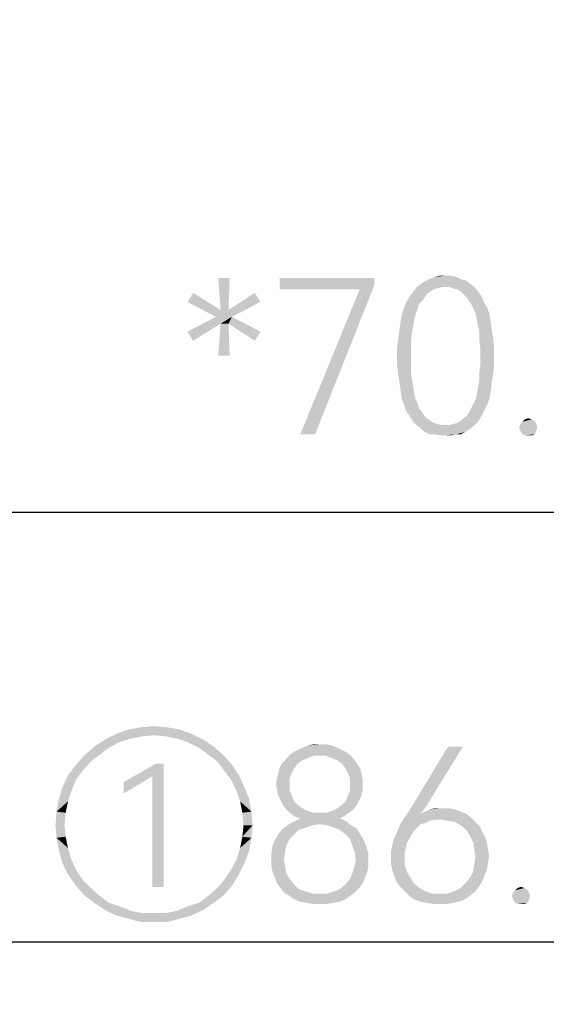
# Model space of a CAD drawing. Header units: millimetres. Extents: x 0 to 297, y 0 to 210.
# Tile 48 of 122: x 49.74 to 56.49, y 86.13 to 98.74. Entities that reach past the tile are written whole.
import ezdxf

# ---------------------------------------------------------------- set-up
doc = ezdxf.new("R2010")
doc.units = ezdxf.units.MM
doc.header["$LTSCALE"] = 16.335
doc.layers.get('0').update_dxf_attribs({"linetype": 'CONTINUOUS'})
doc.styles.get("Standard").update_dxf_attribs({"font": 'harmonyos_sans_sc_light.ttf'})
doc.dimstyles.new('DIMSTYLE_1', dxfattribs={"dimtxt": 2, "dimasz": 1.8, "dimexe": 0.8, "dimexo": 0, "dimgap": 0.5, "dimtad": 1, "dimzin": 0, "dimdsep": 46, "dimtxsty": 'STANDARD', "dimblk": '_FILLED', "dimblk1": '_FILLED', "dimblk2": '_FILLED', "dimcen": 0.09, "dimclrt": 7, "dimazin": 0, "dimtol": 1, "dimtp": 0.25, "dimtm": 0.25, "dimtfac": 1, "dimtofl": 0, "dimtmove": 0, "dimatfit": 3, "dimldrblk": '_FILLED', "dimfxl": 1, "dimtolj": 1, "dimtzin": 0, "dimarcsym": 0})
doc.dimstyles.new('DIMSTYLE_2', dxfattribs={"dimtxt": 2, "dimasz": 1.8, "dimexe": 0.8, "dimexo": 0, "dimgap": 0.5, "dimtad": 1, "dimzin": 0, "dimdsep": 46, "dimtxsty": 'STANDARD', "dimblk": '_FILLED', "dimblk1": '_FILLED', "dimblk2": '_FILLED', "dimcen": 0.09, "dimclrt": 7, "dimazin": 0, "dimtol": 1, "dimtp": 0.2, "dimtm": 0.1, "dimtfac": 0.6, "dimtofl": 0, "dimtmove": 0, "dimatfit": 3, "dimldrblk": '_FILLED', "dimfxl": 1, "dimtolj": 1, "dimtzin": 0, "dimarcsym": 0})

# ---------------------------------------------------------------- blocks, each defined once
blk = doc.blocks.new('_FILLED')
at = {"color": 0, "linetype": 'BYBLOCK'}
blk.add_solid([(0, 0), (-1, 0.1667), (-1, -0.1667)], dxfattribs=at)
blk = doc.blocks.new('*D0')
at = {"color": 7, "linetype": 'CONTINUOUS'}
for p, q in [((15.169, 106.464), (15.169, 86.127)), ((101.169, 106.464), (101.169, 86.127)), ((15.169, 86.927), (58.169, 86.927)), ((101.169, 86.927), (58.169, 86.927))]:
    blk.add_line(p, q, dxfattribs=at)
at = {"color": 7, "linetype": 'CONTINUOUS', "xscale": 1.8, "yscale": 1.8, "zscale": 1.8, "rotation": 180}
blk.add_blockref('_FILLED', (15.169, 86.927), dxfattribs=at)
at = {"color": 7, "linetype": 'CONTINUOUS', "xscale": 1.8, "yscale": 1.8, "zscale": 1.8}
blk.add_blockref('_FILLED', (101.169, 86.927), dxfattribs=at)
blk = doc.blocks.new('*D2')
at = {"color": 7, "linetype": 'CONTINUOUS'}
for p, q in [((22.891, 112.214), (22.891, 91.628)), ((93.447, 112.214), (93.447, 91.628)), ((22.891, 92.428), (58.169, 92.428)), ((93.447, 92.428), (58.169, 92.428))]:
    blk.add_line(p, q, dxfattribs=at)
at = {"color": 7, "linetype": 'CONTINUOUS', "xscale": 1.8, "yscale": 1.8, "zscale": 1.8, "rotation": 180}
blk.add_blockref('_FILLED', (22.891, 92.428), dxfattribs=at)
at = {"color": 7, "linetype": 'CONTINUOUS', "xscale": 1.8, "yscale": 1.8, "zscale": 1.8}
blk.add_blockref('_FILLED', (93.447, 92.428), dxfattribs=at)

msp = doc.modelspace()

# ---------------------------------------------------------------- linework, layer by layer
at = {"color": 7, "linetype": 'CONTINUOUS'}
for points in [[(52.43, 95.428), (52.314, 95.02), (52.285, 95.428)], [(52.314, 95.02), (52.43, 95.428), (52.416, 95.02)], [(54.285, 95.428), (54.285, 95.341), (53.073, 95.282)], [(54.285, 95.428), (53.073, 95.282), (53.073, 95.428)], [(54.095, 95.282), (53.073, 95.282), (54.285, 95.341)], [(53.336, 93.428), (54.095, 95.282), (54.285, 95.341)], [(53.336, 93.428), (54.285, 95.341), (53.525, 93.428)], [(55.511, 95.355), (54.825, 95.312), (54.883, 95.355)], [(55.146, 95.312), (54.825, 95.312), (55.511, 95.355)], [(54.883, 95.355), (54.927, 95.385), (55.452, 95.399)], [(54.883, 95.355), (55.452, 95.399), (55.511, 95.355)], [(55.394, 95.414), (55.452, 95.399), (54.927, 95.385)], [(55.394, 95.414), (54.927, 95.385), (54.985, 95.414)], [(55.336, 95.443), (54.985, 95.414), (55.058, 95.443)], [(54.985, 95.414), (55.336, 95.443), (55.394, 95.414)], [(55.19, 95.458), (55.263, 95.458), (55.058, 95.443)], [(55.19, 95.458), (55.058, 95.443), (55.117, 95.458)], [(55.058, 95.443), (55.263, 95.458), (55.336, 95.443)], [(55.19, 95.312), (55.146, 95.312), (55.511, 95.355)], [(55.248, 95.312), (55.19, 95.312), (55.511, 95.355)], [(55.248, 95.312), (55.511, 95.355), (55.569, 95.312)], [(51.89, 95.122), (51.963, 95.239), (52.314, 95.02)], [(52.825, 95.122), (52.416, 95.02), (52.752, 95.239)], [(55, 95.253), (54.956, 95.224), (54.737, 95.195)], [(55, 95.253), (54.737, 95.195), (54.781, 95.253)], [(54.737, 95.195), (54.956, 95.224), (54.927, 95.18)], [(55.146, 95.312), (55.087, 95.297), (54.781, 95.253)], [(55.146, 95.312), (54.781, 95.253), (54.825, 95.312)], [(55.087, 95.297), (55.044, 95.282), (54.781, 95.253)], [(54.781, 95.253), (55.044, 95.282), (55, 95.253)], [(55.569, 95.312), (55.292, 95.297), (55.248, 95.312)], [(55.35, 95.282), (55.292, 95.297), (55.569, 95.312)], [(55.394, 95.253), (55.35, 95.282), (55.569, 95.312)], [(55.394, 95.253), (55.569, 95.312), (55.613, 95.253)], [(55.613, 95.253), (55.423, 95.224), (55.394, 95.253)], [(55.423, 95.224), (55.613, 95.253), (55.657, 95.195)], [(55.657, 95.195), (55.467, 95.18), (55.423, 95.224)], [(52.314, 95.02), (52.255, 94.932), (51.89, 95.122)], [(52.255, 94.932), (52.416, 95.02), (52.825, 95.122)], [(52.255, 94.932), (52.825, 95.122), (52.46, 94.932)], [(54.854, 95.093), (54.664, 95.049), (54.693, 95.122)], [(54.664, 95.049), (54.854, 95.093), (54.839, 95.034)], [(54.927, 95.18), (54.693, 95.122), (54.737, 95.195)], [(54.927, 95.18), (54.898, 95.136), (54.693, 95.122)], [(54.693, 95.122), (54.898, 95.136), (54.854, 95.093)], [(55.496, 95.136), (55.467, 95.18), (55.657, 95.195)], [(55.496, 95.136), (55.657, 95.195), (55.686, 95.122)], [(55.686, 95.122), (55.525, 95.093), (55.496, 95.136)], [(55.525, 95.093), (55.686, 95.122), (55.73, 95.049)], [(55.73, 95.049), (55.555, 95.034), (55.525, 95.093)], [(52.314, 95.02), (52.416, 95.02), (52.255, 94.932)], [(54.81, 94.961), (54.795, 94.888), (54.62, 94.874)], [(54.81, 94.961), (54.62, 94.874), (54.635, 94.961)], [(54.839, 95.034), (54.635, 94.961), (54.664, 95.049)], [(54.635, 94.961), (54.839, 95.034), (54.81, 94.961)], [(55.584, 94.961), (55.555, 95.034), (55.73, 95.049)], [(55.584, 94.961), (55.73, 95.049), (55.759, 94.961)], [(55.759, 94.961), (55.598, 94.888), (55.584, 94.961)], [(55.598, 94.888), (55.759, 94.961), (55.774, 94.874)], [(52.46, 94.932), (52.314, 94.844), (51.89, 94.742)], [(52.46, 94.932), (51.89, 94.742), (52.255, 94.932)], [(51.89, 94.742), (52.314, 94.844), (51.963, 94.625)], [(52.416, 94.844), (52.285, 94.436), (52.314, 94.844)], [(52.285, 94.436), (52.416, 94.844), (52.43, 94.436)], [(52.416, 94.844), (52.314, 94.844), (52.46, 94.932)], [(52.416, 94.844), (52.46, 94.932), (52.825, 94.742)], [(52.825, 94.742), (52.752, 94.625), (52.416, 94.844)], [(54.781, 94.815), (54.606, 94.771), (54.62, 94.874)], [(54.62, 94.874), (54.795, 94.888), (54.781, 94.815)], [(55.774, 94.874), (55.613, 94.815), (55.598, 94.888)], [(55.613, 94.815), (55.774, 94.874), (55.788, 94.771)], [(54.766, 94.728), (54.591, 94.655), (54.606, 94.771)], [(54.591, 94.655), (54.766, 94.728), (54.752, 94.625)], [(54.606, 94.771), (54.781, 94.815), (54.766, 94.728)], [(55.788, 94.771), (55.628, 94.728), (55.613, 94.815)], [(55.628, 94.728), (55.788, 94.771), (55.803, 94.669)], [(55.803, 94.669), (55.628, 94.625), (55.628, 94.728)], [(54.752, 94.625), (54.576, 94.552), (54.591, 94.655)], [(54.576, 94.552), (54.752, 94.625), (54.752, 94.523)], [(55.628, 94.625), (55.803, 94.669), (55.817, 94.552)], [(55.817, 94.552), (55.642, 94.523), (55.628, 94.625)], [(54.752, 94.523), (54.576, 94.421), (54.576, 94.552)], [(54.576, 94.421), (54.752, 94.523), (54.752, 94.421)], [(55.642, 94.421), (55.642, 94.523), (55.817, 94.552)], [(55.642, 94.421), (55.817, 94.552), (55.817, 94.421)], [(54.752, 94.421), (54.752, 94.319), (54.576, 94.304)], [(54.752, 94.421), (54.576, 94.304), (54.576, 94.421)], [(55.817, 94.421), (55.642, 94.319), (55.642, 94.421)], [(55.642, 94.319), (55.817, 94.421), (55.817, 94.304)], [(54.576, 94.304), (54.752, 94.319), (54.752, 94.217)], [(54.752, 94.217), (54.591, 94.187), (54.576, 94.304)], [(54.591, 94.187), (54.752, 94.217), (54.766, 94.129)], [(55.817, 94.304), (55.628, 94.217), (55.642, 94.319)], [(55.628, 94.217), (55.817, 94.304), (55.803, 94.187)], [(55.803, 94.187), (55.628, 94.129), (55.628, 94.217)], [(54.766, 94.129), (54.606, 94.085), (54.591, 94.187)], [(54.606, 94.085), (54.766, 94.129), (54.781, 94.041)], [(54.781, 94.041), (54.62, 93.983), (54.606, 94.085)], [(55.788, 94.085), (55.613, 94.041), (55.628, 94.129)], [(55.613, 94.041), (55.788, 94.085), (55.774, 93.983)], [(55.628, 94.129), (55.803, 94.187), (55.788, 94.085)], [(54.62, 93.983), (54.781, 94.041), (54.795, 93.954)], [(54.795, 93.954), (54.635, 93.881), (54.62, 93.983)], [(54.635, 93.881), (54.795, 93.954), (54.81, 93.881)], [(55.584, 93.881), (55.598, 93.954), (55.774, 93.983)], [(55.584, 93.881), (55.774, 93.983), (55.759, 93.881)], [(55.774, 93.983), (55.598, 93.954), (55.613, 94.041)], [(54.81, 93.881), (54.664, 93.808), (54.635, 93.881)], [(54.81, 93.881), (54.839, 93.822), (54.664, 93.808)], [(54.664, 93.808), (54.839, 93.822), (54.854, 93.764)], [(55.73, 93.808), (55.525, 93.764), (55.555, 93.822)], [(55.759, 93.881), (55.555, 93.822), (55.584, 93.881)], [(55.555, 93.822), (55.759, 93.881), (55.73, 93.808)], [(54.854, 93.764), (54.693, 93.72), (54.664, 93.808)], [(54.693, 93.72), (54.854, 93.764), (54.898, 93.706)], [(54.898, 93.706), (54.737, 93.662), (54.693, 93.72)], [(54.737, 93.662), (54.898, 93.706), (54.927, 93.662)], [(55.467, 93.662), (55.496, 93.706), (55.686, 93.72)], [(55.467, 93.662), (55.686, 93.72), (55.657, 93.662)], [(55.686, 93.72), (55.496, 93.706), (55.525, 93.764)], [(55.525, 93.764), (55.73, 93.808), (55.686, 93.72)], [(54.927, 93.662), (54.781, 93.589), (54.737, 93.662)], [(54.927, 93.662), (54.956, 93.633), (54.781, 93.589)], [(54.956, 93.633), (55, 93.604), (54.781, 93.589)], [(54.781, 93.589), (55, 93.604), (55.044, 93.574)], [(55.044, 93.574), (54.825, 93.545), (54.781, 93.589)], [(55.044, 93.574), (55.087, 93.56), (54.825, 93.545)], [(55.248, 93.545), (55.292, 93.56), (55.613, 93.589)], [(55.248, 93.545), (55.613, 93.589), (55.569, 93.545)], [(55.292, 93.56), (55.35, 93.574), (55.613, 93.589)], [(55.613, 93.589), (55.35, 93.574), (55.394, 93.604)], [(55.394, 93.604), (55.423, 93.633), (55.657, 93.662)], [(55.394, 93.604), (55.657, 93.662), (55.613, 93.589)], [(55.657, 93.662), (55.423, 93.633), (55.467, 93.662)], [(56.343, 93.589), (56.153, 93.56), (56.182, 93.589)], [(56.153, 93.56), (56.343, 93.589), (56.357, 93.56)], [(56.299, 93.618), (56.182, 93.589), (56.212, 93.618)], [(56.182, 93.589), (56.299, 93.618), (56.343, 93.589)], [(56.212, 93.618), (56.255, 93.633), (56.299, 93.618)], [(54.825, 93.545), (55.087, 93.56), (55.146, 93.545)], [(55.146, 93.545), (54.883, 93.501), (54.825, 93.545)], [(55.248, 93.545), (55.569, 93.545), (54.883, 93.501)], [(55.19, 93.545), (55.248, 93.545), (54.883, 93.501)], [(55.146, 93.545), (55.19, 93.545), (54.883, 93.501)], [(54.883, 93.501), (55.569, 93.545), (55.511, 93.501)], [(55.511, 93.501), (54.927, 93.458), (54.883, 93.501)], [(54.927, 93.458), (55.511, 93.501), (55.452, 93.458)], [(55.452, 93.458), (54.985, 93.428), (54.927, 93.458)], [(55.058, 93.428), (54.985, 93.428), (55.452, 93.458)], [(55.336, 93.428), (55.058, 93.428), (55.452, 93.458)], [(55.336, 93.428), (55.452, 93.458), (55.394, 93.428)], [(56.357, 93.56), (56.139, 93.516), (56.153, 93.56)], [(56.139, 93.516), (56.357, 93.56), (56.372, 93.516)], [(56.372, 93.516), (56.153, 93.472), (56.139, 93.516)], [(56.153, 93.472), (56.372, 93.516), (56.357, 93.472)], [(56.357, 93.472), (56.182, 93.428), (56.153, 93.472)], [(56.182, 93.428), (56.357, 93.472), (56.343, 93.428)], [(55.336, 93.428), (55.117, 93.414), (55.058, 93.428)], [(55.19, 93.414), (55.117, 93.414), (55.336, 93.428)], [(55.19, 93.414), (55.336, 93.428), (55.263, 93.414)], [(56.343, 93.428), (56.212, 93.414), (56.182, 93.428)], [(56.255, 93.414), (56.212, 93.414), (56.343, 93.428)], [(56.255, 93.414), (56.343, 93.428), (56.299, 93.414)], [(51.63, 89.675), (51.133, 89.646), (51.294, 89.675)], [(51.133, 89.646), (51.63, 89.675), (51.79, 89.646)], [(51.294, 89.675), (51.454, 89.69), (51.63, 89.675)], [(51.454, 89.573), (50.827, 89.515), (50.973, 89.588)], [(51.454, 89.573), (51.309, 89.558), (50.827, 89.515)], [(51.309, 89.558), (51.163, 89.529), (50.827, 89.515)], [(51.79, 89.646), (50.973, 89.588), (51.133, 89.646)], [(50.973, 89.588), (51.79, 89.646), (51.951, 89.588)], [(50.973, 89.588), (51.951, 89.588), (51.454, 89.573)], [(51.615, 89.558), (51.454, 89.573), (51.951, 89.588)], [(51.761, 89.529), (51.615, 89.558), (51.951, 89.588)], [(51.761, 89.529), (51.951, 89.588), (52.097, 89.515)], [(50.885, 89.412), (50.564, 89.31), (50.695, 89.427)], [(50.885, 89.412), (50.768, 89.325), (50.564, 89.31)], [(51.017, 89.485), (50.695, 89.427), (50.827, 89.515)], [(50.695, 89.427), (51.017, 89.485), (50.885, 89.412)], [(50.827, 89.515), (51.163, 89.529), (51.017, 89.485)], [(52.097, 89.515), (51.892, 89.485), (51.761, 89.529)], [(51.892, 89.485), (52.097, 89.515), (52.228, 89.427)], [(52.228, 89.427), (52.038, 89.412), (51.892, 89.485)], [(52.155, 89.325), (52.038, 89.412), (52.228, 89.427)], [(52.155, 89.325), (52.228, 89.427), (52.36, 89.31)], [(53.812, 89.412), (53.301, 89.383), (53.36, 89.412)], [(53.301, 89.383), (53.812, 89.412), (53.871, 89.383)], [(53.739, 89.442), (53.36, 89.412), (53.433, 89.442)], [(53.36, 89.412), (53.739, 89.442), (53.812, 89.412)], [(53.579, 89.456), (53.666, 89.456), (53.433, 89.442)], [(53.579, 89.456), (53.433, 89.442), (53.506, 89.456)], [(53.433, 89.442), (53.666, 89.456), (53.739, 89.442)], [(55.418, 89.427), (54.951, 88.668), (54.732, 88.609)], [(55.418, 89.427), (54.732, 88.609), (55.228, 89.427)], [(50.652, 89.237), (50.462, 89.193), (50.564, 89.31)], [(50.564, 89.31), (50.768, 89.325), (50.652, 89.237)], [(52.36, 89.31), (52.272, 89.237), (52.155, 89.325)], [(52.272, 89.237), (52.36, 89.31), (52.462, 89.193)], [(53.506, 89.31), (53.433, 89.281), (53.141, 89.252)], [(53.506, 89.31), (53.141, 89.252), (53.184, 89.31)], [(53.929, 89.354), (53.184, 89.31), (53.243, 89.354)], [(53.506, 89.31), (53.184, 89.31), (53.929, 89.354)], [(53.871, 89.383), (53.243, 89.354), (53.301, 89.383)], [(53.243, 89.354), (53.871, 89.383), (53.929, 89.354)], [(53.579, 89.31), (53.506, 89.31), (53.929, 89.354)], [(53.666, 89.31), (53.579, 89.31), (53.929, 89.354)], [(53.666, 89.31), (53.929, 89.354), (53.987, 89.31)], [(53.987, 89.31), (53.739, 89.281), (53.666, 89.31)], [(53.812, 89.252), (53.739, 89.281), (53.987, 89.31)], [(53.812, 89.252), (53.987, 89.31), (54.031, 89.252)], [(50.549, 89.12), (50.36, 89.062), (50.462, 89.193)], [(50.462, 89.193), (50.652, 89.237), (50.549, 89.12)], [(51.586, 89.208), (51.44, 89.047), (51.075, 88.974)], [(51.586, 89.208), (51.075, 88.974), (51.484, 89.208)], [(51.44, 87.631), (51.44, 89.047), (51.586, 89.208)], [(51.44, 87.631), (51.586, 89.208), (51.586, 87.631)], [(52.462, 89.193), (52.36, 89.12), (52.272, 89.237)], [(52.36, 89.12), (52.462, 89.193), (52.549, 89.062)], [(53.301, 89.208), (53.068, 89.15), (53.097, 89.208)], [(53.068, 89.15), (53.301, 89.208), (53.257, 89.15)], [(53.36, 89.252), (53.097, 89.208), (53.141, 89.252)], [(53.097, 89.208), (53.36, 89.252), (53.301, 89.208)], [(53.141, 89.252), (53.433, 89.281), (53.36, 89.252)], [(54.031, 89.252), (53.871, 89.208), (53.812, 89.252)], [(53.871, 89.208), (54.031, 89.252), (54.06, 89.208)], [(54.06, 89.208), (53.914, 89.15), (53.871, 89.208)], [(53.914, 89.15), (54.06, 89.208), (54.104, 89.15)], [(50.462, 89.004), (50.287, 88.901), (50.36, 89.062)], [(50.36, 89.062), (50.549, 89.12), (50.462, 89.004)], [(51.075, 88.974), (51.44, 89.047), (51.075, 88.828)], [(52.549, 89.062), (52.447, 89.004), (52.36, 89.12)], [(52.447, 89.004), (52.549, 89.062), (52.622, 88.901)], [(53.038, 89.018), (53.053, 89.077), (53.228, 89.091)], [(53.038, 89.018), (53.228, 89.091), (53.199, 89.018)], [(53.257, 89.15), (53.228, 89.091), (53.053, 89.077)], [(53.257, 89.15), (53.053, 89.077), (53.068, 89.15)], [(54.104, 89.15), (53.944, 89.091), (53.914, 89.15)], [(53.944, 89.091), (54.104, 89.15), (54.119, 89.077)], [(54.119, 89.077), (53.973, 89.018), (53.944, 89.091)], [(53.973, 89.018), (54.119, 89.077), (54.133, 89.018)], [(50.287, 88.901), (50.462, 89.004), (50.403, 88.858)], [(52.622, 88.901), (52.52, 88.858), (52.447, 89.004)], [(53.199, 89.018), (53.024, 88.945), (53.038, 89.018)], [(53.024, 88.945), (53.199, 89.018), (53.199, 88.945)], [(53.199, 88.945), (53.038, 88.872), (53.024, 88.945)], [(53.038, 88.872), (53.199, 88.945), (53.199, 88.858)], [(54.133, 89.018), (53.973, 88.945), (53.973, 89.018)], [(53.973, 88.945), (54.133, 89.018), (54.133, 88.945)], [(54.133, 88.945), (54.133, 88.872), (53.973, 88.858)], [(54.133, 88.945), (53.973, 88.858), (53.973, 88.945)], [(50.403, 88.858), (50.243, 88.755), (50.287, 88.901)], [(50.243, 88.755), (50.403, 88.858), (50.36, 88.726)], [(52.52, 88.858), (52.622, 88.901), (52.681, 88.755)], [(52.681, 88.755), (52.564, 88.726), (52.52, 88.858)], [(53.199, 88.858), (53.053, 88.799), (53.038, 88.872)], [(53.053, 88.799), (53.199, 88.858), (53.228, 88.799)], [(53.228, 88.799), (53.082, 88.741), (53.053, 88.799)], [(53.082, 88.741), (53.228, 88.799), (53.257, 88.726)], [(54.119, 88.799), (54.09, 88.741), (53.914, 88.726)], [(54.119, 88.799), (53.914, 88.726), (53.944, 88.799)], [(53.944, 88.799), (53.973, 88.858), (54.133, 88.872)], [(53.944, 88.799), (54.133, 88.872), (54.119, 88.799)], [(50.36, 88.726), (50.214, 88.595), (50.243, 88.755)], [(50.214, 88.595), (50.36, 88.726), (50.33, 88.58)], [(52.564, 88.726), (52.681, 88.755), (52.71, 88.595)], [(52.71, 88.595), (52.593, 88.58), (52.564, 88.726)], [(53.257, 88.726), (53.111, 88.682), (53.082, 88.741)], [(53.111, 88.682), (53.257, 88.726), (53.301, 88.682)], [(53.301, 88.682), (53.155, 88.624), (53.111, 88.682)], [(53.301, 88.682), (53.36, 88.639), (53.155, 88.624)], [(54.06, 88.682), (53.812, 88.639), (53.871, 88.682)], [(53.812, 88.639), (54.06, 88.682), (54.017, 88.624)], [(53.871, 88.682), (53.914, 88.726), (54.09, 88.741)], [(53.871, 88.682), (54.09, 88.741), (54.06, 88.682)], [(54.732, 88.609), (54.951, 88.668), (54.878, 88.566)], [(50.33, 88.58), (50.199, 88.42), (50.214, 88.595)], [(50.199, 88.42), (50.33, 88.58), (50.316, 88.42)], [(52.608, 88.42), (52.593, 88.58), (52.71, 88.595)], [(52.608, 88.42), (52.71, 88.595), (52.725, 88.42)], [(53.155, 88.624), (53.36, 88.639), (53.418, 88.609)], [(53.418, 88.609), (53.199, 88.58), (53.155, 88.624)], [(53.199, 88.58), (53.418, 88.609), (53.506, 88.58)], [(53.506, 88.58), (53.257, 88.536), (53.199, 88.58)], [(53.666, 88.58), (53.958, 88.58), (53.257, 88.536)], [(53.579, 88.58), (53.666, 88.58), (53.257, 88.536)], [(53.506, 88.58), (53.579, 88.58), (53.257, 88.536)], [(53.257, 88.536), (53.958, 88.58), (53.9, 88.536)], [(53.9, 88.536), (53.33, 88.507), (53.257, 88.536)], [(53.33, 88.507), (53.9, 88.536), (53.841, 88.507)], [(53.666, 88.58), (53.754, 88.609), (54.017, 88.624)], [(53.666, 88.58), (54.017, 88.624), (53.958, 88.58)], [(54.017, 88.624), (53.754, 88.609), (53.812, 88.639)], [(54.878, 88.566), (54.673, 88.522), (54.732, 88.609)], [(54.878, 88.566), (55.462, 88.566), (54.673, 88.522)], [(54.673, 88.522), (55.462, 88.566), (55.52, 88.522)], [(55.389, 88.595), (54.878, 88.566), (54.936, 88.595)], [(54.878, 88.566), (55.389, 88.595), (55.462, 88.566)], [(55.316, 88.624), (54.936, 88.595), (54.995, 88.624)], [(54.936, 88.595), (55.316, 88.624), (55.389, 88.595)], [(55.141, 88.639), (55.228, 88.639), (54.995, 88.624)], [(55.141, 88.639), (54.995, 88.624), (55.068, 88.639)], [(54.995, 88.624), (55.228, 88.639), (55.316, 88.624)], [(50.316, 88.42), (50.214, 88.259), (50.199, 88.42)], [(50.316, 88.42), (50.33, 88.274), (50.214, 88.259)], [(52.725, 88.42), (52.593, 88.274), (52.608, 88.42)], [(52.593, 88.274), (52.725, 88.42), (52.71, 88.259)], [(53.491, 88.42), (53.403, 88.39), (53.111, 88.376)], [(53.491, 88.42), (53.111, 88.376), (53.17, 88.42)], [(53.579, 88.434), (53.17, 88.42), (53.243, 88.463)], [(53.17, 88.42), (53.579, 88.434), (53.491, 88.42)], [(53.841, 88.507), (53.914, 88.478), (53.243, 88.463)], [(53.841, 88.507), (53.243, 88.463), (53.33, 88.507)], [(53.579, 88.434), (53.243, 88.463), (53.914, 88.478)], [(53.681, 88.42), (53.579, 88.434), (53.914, 88.478)], [(53.681, 88.42), (53.914, 88.478), (53.987, 88.42)], [(53.987, 88.42), (53.768, 88.39), (53.681, 88.42)], [(53.768, 88.39), (53.987, 88.42), (54.06, 88.376)], [(54.878, 88.434), (54.834, 88.39), (54.586, 88.361)], [(54.878, 88.434), (54.586, 88.361), (54.615, 88.434)], [(55.068, 88.493), (54.615, 88.434), (54.673, 88.522)], [(55.068, 88.493), (54.995, 88.478), (54.615, 88.434)], [(54.995, 88.478), (54.936, 88.449), (54.615, 88.434)], [(54.615, 88.434), (54.936, 88.449), (54.878, 88.434)], [(54.673, 88.522), (55.52, 88.522), (55.068, 88.493)], [(55.126, 88.493), (55.068, 88.493), (55.52, 88.522)], [(55.228, 88.478), (55.126, 88.493), (55.52, 88.522)], [(55.316, 88.463), (55.228, 88.478), (55.52, 88.522)], [(55.316, 88.463), (55.52, 88.522), (55.579, 88.463)], [(55.579, 88.463), (55.389, 88.42), (55.316, 88.463)], [(55.389, 88.42), (55.579, 88.463), (55.637, 88.405)], [(55.637, 88.405), (55.462, 88.361), (55.389, 88.42)], [(55.462, 88.361), (55.637, 88.405), (55.666, 88.332)], [(50.214, 88.259), (50.33, 88.274), (50.36, 88.128)], [(52.71, 88.259), (52.564, 88.128), (52.593, 88.274)], [(53.257, 88.303), (53.199, 88.244), (53.009, 88.23)], [(53.257, 88.303), (53.009, 88.23), (53.053, 88.303)], [(53.316, 88.361), (53.053, 88.303), (53.111, 88.376)], [(53.053, 88.303), (53.316, 88.361), (53.257, 88.303)], [(53.111, 88.376), (53.403, 88.39), (53.316, 88.361)], [(54.06, 88.376), (53.841, 88.361), (53.768, 88.39)], [(53.914, 88.303), (53.841, 88.361), (54.06, 88.376)], [(53.914, 88.303), (54.06, 88.376), (54.104, 88.303)], [(54.104, 88.303), (53.973, 88.244), (53.914, 88.303)], [(53.973, 88.244), (54.104, 88.303), (54.148, 88.23)], [(54.732, 88.244), (54.527, 88.23), (54.557, 88.288)], [(54.79, 88.347), (54.557, 88.288), (54.586, 88.361)], [(54.79, 88.347), (54.761, 88.303), (54.557, 88.288)], [(54.557, 88.288), (54.761, 88.303), (54.732, 88.244)], [(54.586, 88.361), (54.834, 88.39), (54.79, 88.347)], [(55.666, 88.332), (55.506, 88.288), (55.462, 88.361)], [(55.506, 88.288), (55.666, 88.332), (55.71, 88.259)], [(55.71, 88.259), (55.549, 88.201), (55.506, 88.288)], [(50.36, 88.128), (50.243, 88.098), (50.214, 88.259)], [(52.564, 88.128), (52.71, 88.259), (52.681, 88.098)], [(53.155, 88.157), (53.141, 88.084), (52.965, 88.069)], [(53.155, 88.157), (52.965, 88.069), (52.98, 88.157)], [(52.98, 88.157), (53.009, 88.23), (53.199, 88.244)], [(52.98, 88.157), (53.199, 88.244), (53.155, 88.157)], [(54.148, 88.23), (54.002, 88.157), (53.973, 88.244)], [(54.002, 88.157), (54.148, 88.23), (54.177, 88.157)], [(54.177, 88.157), (54.031, 88.084), (54.002, 88.157)], [(54.031, 88.084), (54.177, 88.157), (54.206, 88.069)], [(54.688, 88.128), (54.498, 88.084), (54.513, 88.157)], [(54.703, 88.201), (54.513, 88.157), (54.527, 88.23)], [(54.513, 88.157), (54.703, 88.201), (54.688, 88.128)], [(54.527, 88.23), (54.732, 88.244), (54.703, 88.201)], [(55.549, 88.201), (55.71, 88.259), (55.725, 88.186)], [(55.725, 88.186), (55.564, 88.113), (55.549, 88.201)], [(55.564, 88.113), (55.725, 88.186), (55.739, 88.113)], [(50.243, 88.098), (50.36, 88.128), (50.403, 87.982)], [(50.403, 87.982), (50.287, 87.938), (50.243, 88.098)], [(52.681, 88.098), (52.52, 87.982), (52.564, 88.128)], [(52.52, 87.982), (52.681, 88.098), (52.622, 87.938)], [(52.965, 87.982), (52.965, 88.069), (53.141, 88.084)], [(52.965, 87.982), (53.141, 88.084), (53.126, 87.982)], [(54.206, 88.069), (54.046, 87.982), (54.031, 88.084)], [(54.046, 87.982), (54.206, 88.069), (54.206, 87.982)], [(54.498, 88.084), (54.688, 88.128), (54.673, 88.069)], [(54.673, 88.069), (54.498, 88.011), (54.498, 88.084)], [(54.498, 88.011), (54.673, 88.069), (54.673, 88.011)], [(55.739, 88.113), (55.579, 88.011), (55.564, 88.113)], [(55.739, 88.113), (55.754, 88.025), (55.579, 88.011)], [(55.579, 88.011), (55.754, 88.025), (55.739, 87.938)], [(50.287, 87.938), (50.403, 87.982), (50.462, 87.85)], [(50.462, 87.85), (50.36, 87.792), (50.287, 87.938)], [(52.622, 87.938), (52.447, 87.85), (52.52, 87.982)], [(52.447, 87.85), (52.622, 87.938), (52.549, 87.792)], [(53.126, 87.982), (52.965, 87.894), (52.965, 87.982)], [(52.965, 87.894), (53.126, 87.982), (53.141, 87.894)], [(53.141, 87.894), (52.98, 87.821), (52.965, 87.894)], [(52.98, 87.821), (53.141, 87.894), (53.155, 87.807)], [(54.206, 87.894), (54.192, 87.821), (54.002, 87.807)], [(54.206, 87.894), (54.002, 87.807), (54.031, 87.894)], [(54.206, 87.982), (54.031, 87.894), (54.046, 87.982)], [(54.031, 87.894), (54.206, 87.982), (54.206, 87.894)], [(54.673, 88.011), (54.498, 87.923), (54.498, 88.011)], [(54.498, 87.923), (54.673, 88.011), (54.673, 87.909)], [(54.673, 87.909), (54.513, 87.85), (54.498, 87.923)], [(54.513, 87.85), (54.673, 87.909), (54.703, 87.821)], [(55.725, 87.85), (55.549, 87.821), (55.564, 87.923)], [(55.739, 87.938), (55.564, 87.923), (55.579, 88.011)], [(55.564, 87.923), (55.739, 87.938), (55.725, 87.85)], [(50.36, 87.792), (50.462, 87.85), (50.549, 87.719)], [(50.549, 87.719), (50.462, 87.646), (50.36, 87.792)], [(52.549, 87.792), (52.36, 87.719), (52.447, 87.85)], [(52.36, 87.719), (52.549, 87.792), (52.462, 87.646)], [(53.155, 87.807), (53.009, 87.748), (52.98, 87.821)], [(53.009, 87.748), (53.155, 87.807), (53.199, 87.734)], [(54.163, 87.748), (53.973, 87.734), (54.002, 87.807)], [(54.002, 87.807), (54.192, 87.821), (54.163, 87.748)], [(54.703, 87.821), (54.542, 87.763), (54.513, 87.85)], [(54.542, 87.763), (54.703, 87.821), (54.746, 87.748)], [(55.695, 87.777), (55.506, 87.748), (55.549, 87.821)], [(55.506, 87.748), (55.695, 87.777), (55.666, 87.704)], [(55.549, 87.821), (55.725, 87.85), (55.695, 87.777)], [(50.462, 87.646), (50.549, 87.719), (50.652, 87.617)], [(50.652, 87.617), (50.564, 87.529), (50.462, 87.646)], [(52.462, 87.646), (52.272, 87.617), (52.36, 87.719)], [(52.272, 87.617), (52.462, 87.646), (52.36, 87.529)], [(53.199, 87.734), (53.038, 87.675), (53.009, 87.748)], [(53.038, 87.675), (53.199, 87.734), (53.257, 87.661)], [(53.257, 87.661), (53.082, 87.617), (53.038, 87.675)], [(53.082, 87.617), (53.257, 87.661), (53.316, 87.602)], [(54.09, 87.617), (53.841, 87.602), (53.914, 87.661)], [(54.133, 87.675), (53.914, 87.661), (53.973, 87.734)], [(53.914, 87.661), (54.133, 87.675), (54.09, 87.617)], [(53.973, 87.734), (54.163, 87.748), (54.133, 87.675)], [(54.746, 87.748), (54.571, 87.69), (54.542, 87.763)], [(54.571, 87.69), (54.746, 87.748), (54.79, 87.675)], [(54.79, 87.675), (54.615, 87.631), (54.571, 87.69)], [(54.615, 87.631), (54.79, 87.675), (54.863, 87.617)], [(55.622, 87.631), (55.389, 87.617), (55.447, 87.675)], [(55.666, 87.704), (55.447, 87.675), (55.506, 87.748)], [(55.447, 87.675), (55.666, 87.704), (55.622, 87.631)], [(50.564, 87.529), (50.652, 87.617), (50.768, 87.515)], [(50.768, 87.515), (50.695, 87.427), (50.564, 87.529)], [(52.038, 87.427), (52.155, 87.515), (52.36, 87.529)], [(52.038, 87.427), (52.36, 87.529), (52.228, 87.427)], [(52.36, 87.529), (52.155, 87.515), (52.272, 87.617)], [(53.316, 87.602), (53.126, 87.558), (53.082, 87.617)], [(53.316, 87.602), (53.403, 87.573), (53.126, 87.558)], [(53.126, 87.558), (53.403, 87.573), (53.491, 87.544)], [(53.491, 87.544), (53.199, 87.515), (53.126, 87.558)], [(53.199, 87.515), (53.681, 87.544), (54.031, 87.558)], [(53.199, 87.515), (54.031, 87.558), (53.973, 87.515)], [(53.579, 87.544), (53.681, 87.544), (53.199, 87.515)], [(53.491, 87.544), (53.579, 87.544), (53.199, 87.515)], [(54.031, 87.558), (53.681, 87.544), (53.768, 87.573)], [(53.768, 87.573), (53.841, 87.602), (54.09, 87.617)], [(53.768, 87.573), (54.09, 87.617), (54.031, 87.558)], [(54.863, 87.617), (54.673, 87.573), (54.615, 87.631)], [(54.673, 87.573), (54.863, 87.617), (54.936, 87.573)], [(54.936, 87.573), (54.732, 87.515), (54.673, 87.573)], [(54.936, 87.573), (55.024, 87.544), (54.732, 87.515)], [(55.126, 87.544), (55.214, 87.544), (54.732, 87.515)], [(55.024, 87.544), (55.126, 87.544), (54.732, 87.515)], [(55.506, 87.515), (54.732, 87.515), (55.214, 87.544)], [(55.579, 87.573), (55.214, 87.544), (55.301, 87.573)], [(55.214, 87.544), (55.579, 87.573), (55.506, 87.515)], [(55.301, 87.573), (55.389, 87.617), (55.622, 87.631)], [(55.301, 87.573), (55.622, 87.631), (55.579, 87.573)], [(56.265, 87.558), (56.046, 87.515), (56.06, 87.558)], [(56.046, 87.515), (56.265, 87.558), (56.279, 87.515)], [(56.25, 87.588), (56.06, 87.558), (56.09, 87.588)], [(56.06, 87.558), (56.25, 87.588), (56.265, 87.558)], [(56.206, 87.617), (56.09, 87.588), (56.119, 87.617)], [(56.09, 87.588), (56.206, 87.617), (56.25, 87.588)], [(56.119, 87.617), (56.163, 87.631), (56.206, 87.617)], [(50.695, 87.427), (50.768, 87.515), (50.885, 87.427)], [(50.885, 87.427), (50.827, 87.339), (50.695, 87.427)], [(50.885, 87.427), (51.017, 87.383), (50.827, 87.339)], [(52.228, 87.427), (51.892, 87.383), (52.038, 87.427)], [(51.892, 87.383), (52.228, 87.427), (52.097, 87.339)], [(53.973, 87.515), (53.257, 87.471), (53.199, 87.515)], [(53.257, 87.471), (53.973, 87.515), (53.914, 87.471)], [(53.914, 87.471), (53.33, 87.442), (53.257, 87.471)], [(53.33, 87.442), (53.914, 87.471), (53.841, 87.442)], [(53.841, 87.442), (53.418, 87.427), (53.33, 87.442)], [(53.418, 87.427), (53.841, 87.442), (53.754, 87.427)], [(53.754, 87.427), (53.491, 87.412), (53.418, 87.427)], [(53.579, 87.412), (53.491, 87.412), (53.754, 87.427)], [(53.579, 87.412), (53.754, 87.427), (53.666, 87.412)], [(55.506, 87.515), (54.79, 87.471), (54.732, 87.515)], [(54.79, 87.471), (55.506, 87.515), (55.447, 87.471)], [(55.447, 87.471), (54.878, 87.442), (54.79, 87.471)], [(54.878, 87.442), (55.447, 87.471), (55.374, 87.442)], [(55.374, 87.442), (54.951, 87.427), (54.878, 87.442)], [(54.951, 87.427), (55.374, 87.442), (55.287, 87.427)], [(55.287, 87.427), (55.038, 87.412), (54.951, 87.427)], [(55.126, 87.412), (55.038, 87.412), (55.287, 87.427)], [(55.126, 87.412), (55.287, 87.427), (55.214, 87.412)], [(56.279, 87.515), (56.06, 87.471), (56.046, 87.515)], [(56.06, 87.471), (56.279, 87.515), (56.265, 87.471)], [(56.265, 87.471), (56.09, 87.427), (56.06, 87.471)], [(56.09, 87.427), (56.265, 87.471), (56.25, 87.427)], [(56.25, 87.427), (56.119, 87.412), (56.09, 87.427)], [(56.163, 87.412), (56.119, 87.412), (56.25, 87.427)], [(56.163, 87.412), (56.25, 87.427), (56.206, 87.412)], [(50.827, 87.339), (51.017, 87.383), (51.163, 87.325)], [(51.163, 87.325), (50.973, 87.266), (50.827, 87.339)], [(51.163, 87.325), (51.309, 87.296), (50.973, 87.266)], [(51.454, 87.296), (51.615, 87.296), (50.973, 87.266)], [(51.309, 87.296), (51.454, 87.296), (50.973, 87.266)], [(51.951, 87.266), (50.973, 87.266), (51.615, 87.296)], [(51.951, 87.266), (51.133, 87.223), (50.973, 87.266)], [(51.133, 87.223), (51.951, 87.266), (51.79, 87.223)], [(51.615, 87.296), (51.761, 87.325), (52.097, 87.339)], [(51.615, 87.296), (52.097, 87.339), (51.951, 87.266)], [(52.097, 87.339), (51.761, 87.325), (51.892, 87.383)], [(51.79, 87.223), (51.294, 87.179), (51.133, 87.223)], [(51.454, 87.179), (51.294, 87.179), (51.79, 87.223)], [(51.454, 87.179), (51.79, 87.223), (51.63, 87.179)]]:
    msp.add_solid(points, dxfattribs=at)

# ---------------------------------------------------------------- dimensions: what is measured, and where the dimension line sits
for base, p1, p2, text, dimstyle, picture, middle in [((93.447, 92.428), (22.891, 112.214), (93.447, 112.214), '*<>', 'DIMSTYLE_2', '*D2', (51.803, 92.428)), ((101.169, 86.927), (15.169, 106.464), (101.169, 106.464), '①<>', 'DIMSTYLE_1', '*D0', (50.097, 86.927))]:
    dim = msp.add_linear_dim(base=base, p1=p1, p2=p2, text=text, dimstyle=dimstyle, dxfattribs=at)
    dim.commit()
    dim.dimension.update_dxf_attribs({"geometry": picture, "text_midpoint": middle, "dimtype": 160})

doc.saveas('drawing.dxf')
